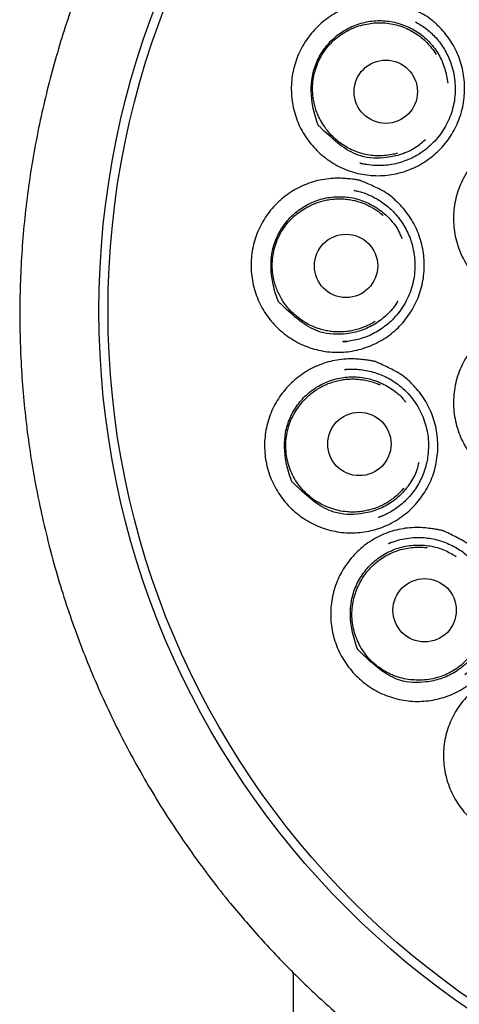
# Model space of a CAD drawing. Header units: millimetres. Extents: x 8 to 1378, y 12 to 1046.
# Tile 50 of 64: x 685.5 to 694.01, y 1014.57 to 1033.63. Entities that reach past the tile are written whole.
import ezdxf

# ---------------------------------------------------------------- set-up
doc = ezdxf.new("R2010")
doc.units = ezdxf.units.MM

msp = doc.modelspace()

# ---------------------------------------------------------------- linework, layer by layer
at = {"color": 7, "linetype": 'Continuous', "lineweight": 30}
for p, q in [((693.185, 1033.575), (693.178, 1033.579)), ((692.101, 1030.849), (692.086, 1030.852)), ((692.117, 1030.846), (692.101, 1030.85)), ((692.107, 1030.847), (692.117, 1030.845)), ((692.117, 1030.845), (692.225, 1030.825)), ((691.978, 1030.324), (691.988, 1030.321)), ((691.769, 1027.398), (691.754, 1027.397)), ((691.786, 1026.858), (691.808, 1026.859)), ((691.847, 1026.861), (691.808, 1026.86)), ((692.472, 1024.004), (692.447, 1023.995)), ((692.46, 1023.998), (692.472, 1024.003)), ((692.472, 1024.003), (692.608, 1024.064)), ((692.697, 1023.511), (692.657, 1023.497))]:
    msp.add_line(p, q, dxfattribs=at)
for centre, radius in [((703.385, 1027.997), 16.35), ((703.385, 1027.997), 16.174), ((692.587, 1032.235), 0.613), ((691.818, 1028.864), 0.613), ((692.076, 1025.416), 0.613), ((693.339, 1022.197), 0.613)]:
    msp.add_circle(centre, radius, dxfattribs=at)
for points, knots in [([(703.385, 1045.849), (703.225, 1045.848), (702.91, 1045.845), (702.447, 1045.826), (702.001, 1045.797), (701.572, 1045.758), (701.159, 1045.711), (700.763, 1045.656), (700.372, 1045.593), (699.986, 1045.523), (699.607, 1045.445), (699.247, 1045.363), (698.906, 1045.278), (698.593, 1045.194), (698.308, 1045.112), (698.049, 1045.033), (697.806, 1044.955), (697.58, 1044.878), (697.369, 1044.804), (697.169, 1044.732), (696.862, 1044.616), (696.445, 1044.447), (695.916, 1044.214), (695.386, 1043.96), (694.857, 1043.683), (694.331, 1043.385), (693.811, 1043.067), (693.302, 1042.732), (692.806, 1042.38), (692.326, 1042.015), (691.86, 1041.635), (691.406, 1041.239), (690.964, 1040.826), (690.534, 1040.396), (690.118, 1039.951), (689.718, 1039.492), (689.335, 1039.021), (688.969, 1038.539), (688.621, 1038.047), (688.29, 1037.543), (687.973, 1037.026), (687.673, 1036.495), (687.388, 1035.95), (687.123, 1035.396), (686.878, 1034.835), (686.654, 1034.271), (686.451, 1033.704), (686.269, 1033.135), (686.106, 1032.561), (685.961, 1031.977), (685.834, 1031.384), (685.727, 1030.781), (685.64, 1030.174), (685.573, 1029.563), (685.528, 1028.954), (685.504, 1028.35), (685.5, 1027.751), (685.516, 1027.153), (685.552, 1026.552), (685.609, 1025.95), (685.687, 1025.344), (685.785, 1024.74), (685.905, 1024.138), (686.044, 1023.543), (686.201, 1022.957), (686.377, 1022.382), (686.571, 1021.815), (686.785, 1021.252), (687.019, 1020.694), (687.274, 1020.141), (687.548, 1019.595), (687.841, 1019.058), (688.152, 1018.53), (688.481, 1018.013), (688.828, 1017.506), (689.194, 1017.007), (689.549, 1016.558), (689.887, 1016.155), (690.206, 1015.796), (690.538, 1015.442), (690.885, 1015.09), (691.248, 1014.743), (691.576, 1014.446), (691.863, 1014.197), (692.106, 1013.995), (692.354, 1013.795), (692.609, 1013.597), (692.831, 1013.431), (693.013, 1013.298), (693.147, 1013.202), (693.266, 1013.119), (693.368, 1013.048), (693.453, 1012.989), (693.522, 1012.942), (693.574, 1012.906), (693.602, 1012.887), (693.614, 1012.879)], [0, 0, 0, 0, 0.01046, 0.020552, 0.030284, 0.039666, 0.048704, 0.057404, 0.06577, 0.074592, 0.083021, 0.091062, 0.098708, 0.105954, 0.112191, 0.118091, 0.123643, 0.12885, 0.133713, 0.138256, 0.142736, 0.155129, 0.167633, 0.180492, 0.193493, 0.206653, 0.219954, 0.233312, 0.246467, 0.259609, 0.272694, 0.285732, 0.298981, 0.312217, 0.325453, 0.338705, 0.351993, 0.365096, 0.378228, 0.391361, 0.404479, 0.417836, 0.431209, 0.444588, 0.457933, 0.471221, 0.484239, 0.497239, 0.510236, 0.523246, 0.536516, 0.549836, 0.563206, 0.576605, 0.589971, 0.603048, 0.616089, 0.629108, 0.642119, 0.655374, 0.668651, 0.681967, 0.695335, 0.708736, 0.72188, 0.734963, 0.748005, 0.761026, 0.774275, 0.78753, 0.800807, 0.814128, 0.827512, 0.840782, 0.854165, 0.867634, 0.881202, 0.891556, 0.901984, 0.912539, 0.923285, 0.934229, 0.945381, 0.952176, 0.959053, 0.966005, 0.973027, 0.980081, 0.984132, 0.987733, 0.990885, 0.99359, 0.995851, 0.997669, 0.999049, 1, 1, 1, 1]), ([(693.204, 1033.79), (693.254, 1033.765), (693.353, 1033.716), (693.497, 1033.61), (693.672, 1033.446), (693.863, 1033.211), (694.019, 1032.895), (694.107, 1032.555), (694.122, 1032.202), (694.068, 1031.853), (693.94, 1031.524), (693.749, 1031.227), (693.499, 1030.978), (693.204, 1030.784), (692.875, 1030.657), (692.526, 1030.6), (692.175, 1030.618), (691.834, 1030.707), (691.521, 1030.867), (691.247, 1031.087), (691.025, 1031.36), (690.861, 1031.673), (690.769, 1032.014), (690.748, 1032.367), (690.801, 1032.715), (690.924, 1033.046), (691.115, 1033.343), (691.361, 1033.597), (691.653, 1033.793), (691.924, 1033.903), (692.152, 1033.955), (692.307, 1033.974), (692.447, 1033.978), (692.567, 1033.974), (692.679, 1033.965), (692.761, 1033.955), (692.81, 1033.948), (692.83, 1033.945), (692.839, 1033.943), (692.844, 1033.943), (692.849, 1033.941), (692.859, 1033.937), (692.88, 1033.929), (692.914, 1033.915), (693.024, 1033.87), (693.122, 1033.827), (693.204, 1033.79)], [0, 0, 0, 0, 0.015951, 0.031374, 0.050821, 0.084081, 0.117158, 0.150127, 0.183492, 0.216745, 0.249739, 0.282953, 0.316115, 0.349352, 0.382615, 0.415823, 0.449088, 0.48227, 0.515347, 0.548527, 0.581682, 0.614917, 0.648258, 0.681408, 0.714629, 0.747656, 0.780871, 0.814198, 0.847216, 0.880245, 0.896788, 0.913581, 0.924704, 0.936741, 0.947762, 0.95666, 0.960277, 0.961811, 0.962474, 0.962991, 0.963104, 0.96392, 0.966128, 0.969618, 0.97439, 1, 1, 1, 1]), ([(691.35, 1031.518), (691.335, 1031.534), (691.314, 1031.555), (691.29, 1031.574), (691.285, 1031.58), (691.285, 1031.581), (691.285, 1031.582), (691.282, 1031.587), (691.235, 1031.709), (691.145, 1032.017), (691.126, 1032.442), (691.243, 1032.814), (691.388, 1033.07), (691.586, 1033.289), (691.829, 1033.457), (692.101, 1033.57), (692.392, 1033.62), (692.686, 1033.605), (692.97, 1033.523), (693.23, 1033.384), (693.451, 1033.191), (693.623, 1032.953), (693.742, 1032.686), (693.771, 1032.494), (693.786, 1032.4)], [0, 0, 0, 0, 0.013681, 0.018581, 0.018608, 0.01866, 0.018841, 0.019507, 0.022056, 0.099537, 0.217501, 0.27792, 0.338183, 0.398074, 0.458483, 0.519138, 0.579319, 0.639525, 0.700393, 0.760986, 0.820775, 0.88077, 0.94142, 1, 1, 1, 1]), ([(691.429, 1031.52), (691.398, 1031.563), (691.337, 1031.649), (691.275, 1031.777), (691.232, 1031.893), (691.203, 1031.997), (691.183, 1032.104), (691.172, 1032.211), (691.169, 1032.318), (691.177, 1032.443), (691.2, 1032.584), (691.247, 1032.738), (691.313, 1032.885), (691.397, 1033.023), (691.497, 1033.149), (691.612, 1033.261), (691.74, 1033.358), (691.88, 1033.437), (692.029, 1033.5), (692.133, 1033.526), (692.185, 1033.538)], [0, 0, 0, 0, 0.062124, 0.123764, 0.165123, 0.207037, 0.249799, 0.291578, 0.333089, 0.374615, 0.437479, 0.499656, 0.562091, 0.624826, 0.68727, 0.749453, 0.811544, 0.874692, 0.937583, 1, 1, 1, 1]), ([(693.161, 1033.589), (693.189, 1033.573), (693.248, 1033.539), (693.337, 1033.479), (693.427, 1033.408), (693.518, 1033.323), (693.606, 1033.225), (693.686, 1033.114), (693.757, 1032.996), (693.823, 1032.859), (693.877, 1032.705), (693.915, 1032.533), (693.933, 1032.362), (693.931, 1032.193), (693.911, 1032.028), (693.872, 1031.866), (693.816, 1031.708), (693.741, 1031.556), (693.648, 1031.412), (693.538, 1031.278), (693.412, 1031.156), (693.282, 1031.058), (693.153, 1030.98), (693.026, 1030.919), (692.889, 1030.869), (692.742, 1030.831), (692.586, 1030.809), (692.423, 1030.803), (692.259, 1030.814), (692.153, 1030.838), (692.101, 1030.849)], [0, 0, 0, 0, 0.023437, 0.048728, 0.075946, 0.105154, 0.136191, 0.168685, 0.201097, 0.232977, 0.274703, 0.315715, 0.355864, 0.395155, 0.433803, 0.472414, 0.511383, 0.551018, 0.590926, 0.631146, 0.672086, 0.713354, 0.744759, 0.777716, 0.812075, 0.847633, 0.884511, 0.922838, 0.962498, 1, 1, 1, 1]), ([(692.185, 1033.538), (692.233, 1033.547), (692.327, 1033.566), (692.472, 1033.573), (692.616, 1033.565), (692.759, 1033.54), (692.897, 1033.499), (693.031, 1033.444), (693.157, 1033.373), (693.274, 1033.289), (693.382, 1033.192), (693.476, 1033.082), (693.537, 1033.002), (693.561, 1032.957), (693.563, 1032.953)], [0, 0, 0, 0, 0.090193, 0.180674, 0.270867, 0.36106, 0.451541, 0.541734, 0.631927, 0.722408, 0.812601, 0.902794, 0.993275, 1, 1, 1, 1]), ([(693.354, 1031.303), (693.289, 1031.248), (693.149, 1031.131), (692.892, 1031.014), (692.537, 1030.938), (692.123, 1030.946), (691.722, 1031.173), (691.495, 1031.382), (691.368, 1031.501), (691.35, 1031.518)], [0, 0, 0, 0, 0.111381, 0.240638, 0.369239, 0.591439, 0.769267, 0.967245, 1, 1, 1, 1]), ([(692.813, 1031.045), (692.788, 1031.038), (692.717, 1031.017), (692.595, 1030.999), (692.451, 1030.991), (692.307, 1031.001), (692.164, 1031.027), (692.026, 1031.068), (691.893, 1031.125), (691.767, 1031.197), (691.646, 1031.285), (691.53, 1031.392), (691.463, 1031.477), (691.429, 1031.52)], [0, 0, 0, 0, 0.050345, 0.143149, 0.235658, 0.328167, 0.42097, 0.513479, 0.605988, 0.698792, 0.791301, 0.89565, 1, 1, 1, 1]), ([(697.167, 1030.296), (697.217, 1030.13), (697.329, 1029.758), (697.195, 1029.245), (696.988, 1028.834), (696.745, 1028.549), (696.448, 1028.32), (696.107, 1028.166), (695.741, 1028.088), (695.368, 1028.094), (695.005, 1028.18), (694.671, 1028.347), (694.379, 1028.58), (694.146, 1028.872), (693.983, 1029.209), (693.896, 1029.573), (693.894, 1029.948), (693.971, 1030.313), (694.128, 1030.652), (694.356, 1030.949), (694.64, 1031.192), (694.972, 1031.362), (695.332, 1031.457), (695.826, 1031.477), (696.34, 1031.312), (696.687, 1031.098), (696.819, 1031), (696.824, 1030.995), (696.826, 1030.994), (696.826, 1030.994), (696.832, 1030.986), (696.86, 1030.921), (696.993, 1030.7), (697.092, 1030.47), (697.167, 1030.296)], [0, 0, 0, 0, 0.048343, 0.108746, 0.14371, 0.178843, 0.214035, 0.249241, 0.28429, 0.31941, 0.354355, 0.389455, 0.424723, 0.45961, 0.494768, 0.530041, 0.565145, 0.60016, 0.635026, 0.670286, 0.70546, 0.740354, 0.775396, 0.810496, 0.879493, 0.924462, 0.925935, 0.92632, 0.926425, 0.926455, 0.926471, 0.929321, 0.94618, 1, 1, 1, 1]), ([(692.444, 1030.36), (692.494, 1030.335), (692.592, 1030.284), (692.734, 1030.175), (692.907, 1030.009), (693.095, 1029.77), (693.246, 1029.452), (693.33, 1029.11), (693.34, 1028.757), (693.281, 1028.408), (693.149, 1028.081), (692.953, 1027.788), (692.7, 1027.542), (692.402, 1027.353), (692.071, 1027.232), (691.723, 1027.18), (691.371, 1027.204), (691.033, 1027.298), (690.722, 1027.463), (690.451, 1027.688), (690.232, 1027.964), (690.073, 1028.28), (689.986, 1028.623), (689.97, 1028.976), (690.028, 1029.324), (690.155, 1029.653), (690.35, 1029.947), (690.599, 1030.197), (690.894, 1030.388), (691.166, 1030.494), (691.395, 1030.542), (691.55, 1030.559), (691.69, 1030.561), (691.81, 1030.555), (691.922, 1030.544), (692.004, 1030.533), (692.052, 1030.525), (692.072, 1030.521), (692.082, 1030.52), (692.086, 1030.519), (692.091, 1030.518), (692.101, 1030.513), (692.123, 1030.505), (692.156, 1030.49), (692.266, 1030.444), (692.362, 1030.398), (692.444, 1030.36)], [0, 0, 0, 0, 0.015951, 0.031373, 0.050821, 0.084082, 0.117158, 0.150128, 0.183492, 0.216746, 0.249739, 0.282954, 0.316115, 0.349352, 0.382615, 0.415823, 0.449088, 0.48227, 0.515347, 0.548527, 0.581682, 0.614916, 0.648258, 0.681407, 0.714629, 0.747655, 0.780871, 0.814198, 0.847216, 0.880245, 0.896788, 0.913581, 0.924704, 0.936741, 0.947762, 0.956661, 0.960277, 0.961811, 0.962474, 0.962991, 0.963104, 0.963919, 0.966128, 0.969618, 0.97439, 1, 1, 1, 1]), ([(690.573, 1028.11), (690.558, 1028.126), (690.537, 1028.147), (690.513, 1028.166), (690.508, 1028.173), (690.508, 1028.173), (690.508, 1028.175), (690.506, 1028.18), (690.458, 1028.301), (690.368, 1028.61), (690.348, 1029.035), (690.465, 1029.407), (690.61, 1029.663), (690.808, 1029.882), (691.05, 1030.049), (691.322, 1030.163), (691.613, 1030.212), (691.907, 1030.197), (692.191, 1030.114), (692.451, 1029.975), (692.67, 1029.78), (692.823, 1029.583), (692.878, 1029.443), (692.897, 1029.395)], [0, 0, 0, 0, 0.014982, 0.020348, 0.020378, 0.020435, 0.020633, 0.021362, 0.024154, 0.109004, 0.238187, 0.304352, 0.370347, 0.435933, 0.502088, 0.568511, 0.634415, 0.700347, 0.767004, 0.83336, 0.898836, 0.964537, 1, 1, 1, 1]), ([(691.968, 1030.327), (691.995, 1030.321), (692.051, 1030.31), (692.145, 1030.284), (692.244, 1030.246), (692.348, 1030.199), (692.453, 1030.139), (692.558, 1030.068), (692.662, 1029.983), (692.762, 1029.884), (692.855, 1029.772), (692.938, 1029.649), (693.008, 1029.519), (693.065, 1029.385), (693.107, 1029.247), (693.135, 1029.108), (693.151, 1028.97), (693.153, 1028.817), (693.138, 1028.653), (693.101, 1028.477), (693.043, 1028.306), (692.963, 1028.142), (692.863, 1027.987), (692.752, 1027.855), (692.638, 1027.747), (692.525, 1027.658), (692.404, 1027.581), (692.277, 1027.517), (692.146, 1027.466), (692.013, 1027.429), (691.881, 1027.405), (691.792, 1027.398), (691.748, 1027.395)], [0, 0, 0, 0, 0.020882, 0.043617, 0.068586, 0.095214, 0.123302, 0.152905, 0.184098, 0.216934, 0.251203, 0.285917, 0.320364, 0.354162, 0.387525, 0.420458, 0.452879, 0.484741, 0.526602, 0.567929, 0.609628, 0.6521, 0.695082, 0.738487, 0.771661, 0.805171, 0.838682, 0.871908, 0.904833, 0.937092, 0.968777, 1, 1, 1, 1]), ([(691.05, 1029.991), (691.081, 1030.008), (691.143, 1030.042), (691.243, 1030.083), (691.347, 1030.117), (691.453, 1030.142), (691.56, 1030.157), (691.667, 1030.163), (691.776, 1030.161), (691.884, 1030.149), (691.99, 1030.128), (692.094, 1030.098), (692.195, 1030.059), (692.293, 1030.012), (692.386, 1029.957), (692.468, 1029.899), (692.517, 1029.857), (692.538, 1029.838)], [0, 0, 0, 0, 0.066746, 0.133492, 0.202178, 0.270863, 0.337609, 0.404355, 0.473041, 0.541726, 0.608472, 0.675218, 0.743904, 0.812589, 0.879335, 0.946081, 1, 1, 1, 1]), ([(690.922, 1027.839), (690.88, 1027.871), (690.796, 1027.936), (690.699, 1028.039), (690.623, 1028.138), (690.565, 1028.229), (690.515, 1028.325), (690.472, 1028.424), (690.438, 1028.525), (690.409, 1028.647), (690.389, 1028.789), (690.389, 1028.95), (690.409, 1029.11), (690.448, 1029.266), (690.507, 1029.416), (690.583, 1029.557), (690.677, 1029.687), (690.788, 1029.804), (690.912, 1029.909), (691.004, 1029.964), (691.05, 1029.991)], [0, 0, 0, 0, 0.062126, 0.123768, 0.165126, 0.207039, 0.249799, 0.291579, 0.333089, 0.374615, 0.437479, 0.499656, 0.562092, 0.624826, 0.687271, 0.749453, 0.811545, 0.874692, 0.937584, 1, 1, 1, 1]), ([(692.815, 1028.185), (692.809, 1028.171), (692.759, 1028.07), (692.613, 1027.911), (692.383, 1027.729), (692.115, 1027.603), (691.76, 1027.528), (691.347, 1027.537), (690.945, 1027.765), (690.718, 1027.974), (690.591, 1028.093), (690.573, 1028.11)], [0, 0, 0, 0, 0.016936, 0.127807, 0.238906, 0.349614, 0.459759, 0.650071, 0.802379, 0.971946, 1, 1, 1, 1]), ([(697.175, 1026.703), (697.222, 1026.537), (697.328, 1026.162), (697.186, 1025.652), (696.972, 1025.245), (696.724, 1024.964), (696.424, 1024.741), (696.08, 1024.593), (695.713, 1024.522), (695.34, 1024.535), (694.979, 1024.628), (694.647, 1024.801), (694.359, 1025.039), (694.131, 1025.335), (693.974, 1025.675), (693.893, 1026.041), (693.897, 1026.416), (693.98, 1026.779), (694.143, 1027.116), (694.376, 1027.408), (694.664, 1027.646), (694.999, 1027.81), (695.361, 1027.898), (695.854, 1027.909), (696.365, 1027.734), (696.709, 1027.514), (696.839, 1027.413), (696.844, 1027.409), (696.846, 1027.408), (696.846, 1027.407), (696.852, 1027.399), (696.879, 1027.334), (697.009, 1027.111), (697.103, 1026.879), (697.175, 1026.703)], [0, 0, 0, 0, 0.048343, 0.108746, 0.14371, 0.178843, 0.214035, 0.249241, 0.28429, 0.31941, 0.354355, 0.389455, 0.424723, 0.45961, 0.494768, 0.530041, 0.565145, 0.60016, 0.635025, 0.670286, 0.70546, 0.740354, 0.775396, 0.810496, 0.879493, 0.924462, 0.925935, 0.92632, 0.926425, 0.926455, 0.926471, 0.929321, 0.94618, 1, 1, 1, 1]), ([(692.385, 1027.793), (692.374, 1027.785), (692.333, 1027.758), (692.257, 1027.717), (692.158, 1027.673), (692.055, 1027.637), (691.95, 1027.61), (691.844, 1027.593), (691.735, 1027.584), (691.626, 1027.585), (691.519, 1027.594), (691.413, 1027.613), (691.307, 1027.641), (691.188, 1027.684), (691.056, 1027.746), (690.967, 1027.808), (690.922, 1027.839)], [0, 0, 0, 0, 0.026295, 0.09476, 0.165214, 0.235668, 0.304133, 0.372598, 0.443052, 0.513506, 0.581971, 0.650436, 0.72089, 0.791344, 0.894832, 1, 1, 1, 1]), ([(691.768, 1027.396), (691.785, 1027.397), (691.809, 1027.399), (691.834, 1027.402), (691.842, 1027.403)], [0, 0, 0, 0, 0.669797, 1, 1, 1, 1]), ([(692.732, 1026.848), (692.781, 1026.821), (692.878, 1026.769), (693.019, 1026.657), (693.189, 1026.487), (693.372, 1026.245), (693.518, 1025.924), (693.596, 1025.58), (693.6, 1025.227), (693.535, 1024.879), (693.397, 1024.555), (693.196, 1024.266), (692.939, 1024.026), (692.638, 1023.842), (692.304, 1023.728), (691.955, 1023.683), (691.604, 1023.714), (691.267, 1023.815), (690.959, 1023.987), (690.692, 1024.216), (690.478, 1024.497), (690.325, 1024.816), (690.244, 1025.16), (690.233, 1025.514), (690.298, 1025.86), (690.431, 1026.187), (690.631, 1026.477), (690.884, 1026.721), (691.183, 1026.907), (691.457, 1027.007), (691.686, 1027.051), (691.842, 1027.064), (691.982, 1027.063), (692.102, 1027.055), (692.213, 1027.042), (692.295, 1027.029), (692.343, 1027.02), (692.363, 1027.016), (692.373, 1027.014), (692.377, 1027.014), (692.382, 1027.012), (692.392, 1027.008), (692.413, 1026.999), (692.447, 1026.984), (692.555, 1026.935), (692.651, 1026.888), (692.732, 1026.848)], [0, 0, 0, 0, 0.015951, 0.031373, 0.050821, 0.084083, 0.117158, 0.15013, 0.183492, 0.216747, 0.249739, 0.282954, 0.316115, 0.349352, 0.382615, 0.415823, 0.449088, 0.48227, 0.515347, 0.548526, 0.581682, 0.614915, 0.648258, 0.681406, 0.714629, 0.747655, 0.780871, 0.814198, 0.847216, 0.880245, 0.896788, 0.913581, 0.924703, 0.936741, 0.947763, 0.956661, 0.960277, 0.961811, 0.962474, 0.962991, 0.963103, 0.963919, 0.966127, 0.969618, 0.97439, 1, 1, 1, 1]), ([(691.789, 1026.858), (691.835, 1026.861), (691.927, 1026.868), (692.066, 1026.862), (692.205, 1026.844), (692.342, 1026.811), (692.478, 1026.766), (692.609, 1026.707), (692.733, 1026.635), (692.861, 1026.543), (692.988, 1026.429), (693.108, 1026.292), (693.208, 1026.144), (693.288, 1025.989), (693.348, 1025.829), (693.389, 1025.667), (693.412, 1025.501), (693.416, 1025.331), (693.402, 1025.172), (693.373, 1025.027), (693.335, 1024.896), (693.284, 1024.766), (693.219, 1024.64), (693.142, 1024.519), (693.053, 1024.406), (692.956, 1024.304), (692.854, 1024.216), (692.75, 1024.142), (692.647, 1024.081), (692.545, 1024.031), (692.477, 1024.004), (692.443, 1023.992)], [0, 0, 0, 0, 0.032481, 0.065234, 0.098087, 0.131142, 0.164519, 0.198202, 0.231817, 0.264934, 0.308282, 0.350623, 0.392019, 0.432732, 0.472271, 0.510923, 0.549416, 0.588839, 0.629384, 0.660576, 0.692358, 0.724665, 0.757742, 0.791395, 0.825314, 0.858231, 0.889771, 0.919673, 0.947861, 0.974597, 1, 1, 1, 1]), ([(690.834, 1024.626), (690.819, 1024.642), (690.798, 1024.663), (690.774, 1024.682), (690.77, 1024.689), (690.77, 1024.689), (690.769, 1024.69), (690.767, 1024.696), (690.719, 1024.817), (690.629, 1025.126), (690.609, 1025.552), (690.725, 1025.924), (690.871, 1026.179), (691.07, 1026.398), (691.314, 1026.565), (691.586, 1026.677), (691.875, 1026.725), (692.168, 1026.709), (692.452, 1026.626), (692.709, 1026.485), (692.883, 1026.346), (692.952, 1026.247), (692.966, 1026.228)], [0, 0, 0, 0, 0.01633, 0.022194, 0.022227, 0.02229, 0.022506, 0.023304, 0.026361, 0.119236, 0.260465, 0.332753, 0.404886, 0.477142, 0.549871, 0.622232, 0.694012, 0.76556, 0.838224, 0.91102, 0.982515, 1, 1, 1, 1]), ([(691.01, 1026.266), (691.035, 1026.292), (691.084, 1026.343), (691.167, 1026.412), (691.257, 1026.474), (691.351, 1026.529), (691.448, 1026.575), (691.549, 1026.613), (691.654, 1026.643), (691.761, 1026.663), (691.868, 1026.674), (691.976, 1026.676), (692.085, 1026.669), (692.192, 1026.653), (692.297, 1026.628), (692.393, 1026.597), (692.451, 1026.571), (692.478, 1026.559)], [0, 0, 0, 0, 0.066746, 0.133492, 0.202178, 0.270863, 0.337609, 0.404355, 0.473041, 0.541726, 0.608472, 0.675218, 0.743904, 0.812589, 0.879335, 0.946081, 1, 1, 1, 1]), ([(691.522, 1024.172), (691.472, 1024.191), (691.373, 1024.228), (691.234, 1024.307), (691.105, 1024.403), (690.988, 1024.516), (690.885, 1024.642), (690.799, 1024.779), (690.732, 1024.924), (690.685, 1025.077), (690.657, 1025.235), (690.649, 1025.396), (690.661, 1025.557), (690.692, 1025.714), (690.743, 1025.866), (690.815, 1026.011), (690.902, 1026.147), (690.974, 1026.227), (691.01, 1026.266)], [0, 0, 0, 0, 0.062129, 0.123773, 0.185977, 0.249756, 0.313563, 0.375795, 0.437475, 0.499651, 0.562087, 0.624822, 0.687268, 0.74945, 0.811544, 0.874691, 0.937584, 1, 1, 1, 1]), ([(693.225, 1025.059), (693.214, 1025.01), (693.182, 1024.866), (693.062, 1024.649), (692.879, 1024.42), (692.644, 1024.242), (692.378, 1024.116), (692.021, 1024.042), (691.607, 1024.05), (691.205, 1024.28), (690.979, 1024.489), (690.852, 1024.609), (690.834, 1024.626)], [0, 0, 0, 0, 0.048749, 0.14502, 0.240855, 0.336996, 0.433502, 0.529478, 0.696029, 0.828207, 0.97555, 1, 1, 1, 1]), ([(692.934, 1024.56), (692.925, 1024.549), (692.894, 1024.511), (692.834, 1024.45), (692.752, 1024.378), (692.664, 1024.313), (692.572, 1024.257), (692.475, 1024.209), (692.374, 1024.168), (692.27, 1024.137), (692.165, 1024.115), (692.058, 1024.101), (691.949, 1024.097), (691.822, 1024.102), (691.678, 1024.123), (691.574, 1024.156), (691.522, 1024.172)], [0, 0, 0, 0, 0.0262954, 0.0947603, 0.1652142, 0.2356682, 0.3041331, 0.372598, 0.443052, 0.5135059, 0.5819708, 0.6504357, 0.7208897, 0.7913437, 0.8948319, 1, 1, 1, 1]), ([(694.05, 1023.561), (694.098, 1023.533), (694.194, 1023.478), (694.332, 1023.362), (694.498, 1023.189), (694.675, 1022.941), (694.813, 1022.617), (694.882, 1022.271), (694.877, 1021.918), (694.804, 1021.573), (694.658, 1021.253), (694.45, 1020.97), (694.186, 1020.737), (693.881, 1020.562), (693.545, 1020.456), (693.194, 1020.421), (692.843, 1020.461), (692.508, 1020.571), (692.205, 1020.75), (691.943, 1020.987), (691.737, 1021.273), (691.591, 1021.596), (691.518, 1021.942), (691.517, 1022.295), (691.59, 1022.64), (691.731, 1022.962), (691.939, 1023.246), (692.198, 1023.484), (692.501, 1023.661), (692.778, 1023.754), (693.008, 1023.792), (693.164, 1023.801), (693.305, 1023.796), (693.424, 1023.785), (693.535, 1023.768), (693.617, 1023.754), (693.665, 1023.743), (693.685, 1023.739), (693.694, 1023.737), (693.699, 1023.736), (693.704, 1023.734), (693.714, 1023.73), (693.735, 1023.72), (693.768, 1023.704), (693.875, 1023.652), (693.97, 1023.603), (694.05, 1023.561)], [0, 0, 0, 0, 0.015951, 0.031373, 0.050821, 0.084083, 0.117158, 0.150131, 0.183492, 0.216748, 0.249739, 0.282955, 0.316115, 0.349352, 0.382615, 0.415823, 0.449088, 0.48227, 0.515347, 0.548526, 0.581682, 0.614914, 0.648258, 0.681405, 0.71463, 0.747654, 0.780871, 0.814198, 0.847216, 0.880245, 0.896788, 0.913581, 0.924703, 0.93674, 0.947763, 0.956661, 0.960277, 0.961811, 0.962474, 0.962991, 0.963103, 0.963919, 0.966127, 0.969617, 0.97439, 1, 1, 1, 1]), ([(692.642, 1023.491), (692.69, 1023.51), (692.788, 1023.548), (692.948, 1023.586), (693.105, 1023.606), (693.256, 1023.609), (693.398, 1023.598), (693.54, 1023.573), (693.678, 1023.534), (693.81, 1023.482), (693.935, 1023.419), (694.051, 1023.347), (694.169, 1023.257), (694.286, 1023.148), (694.395, 1023.019), (694.488, 1022.88), (694.566, 1022.731), (694.627, 1022.572), (694.67, 1022.403), (694.694, 1022.226), (694.696, 1022.044), (694.677, 1021.874), (694.642, 1021.721), (694.597, 1021.585), (694.54, 1021.455), (694.471, 1021.334), (694.393, 1021.222), (694.306, 1021.119), (694.215, 1021.028), (694.149, 1020.976), (694.117, 1020.95)], [0, 0, 0, 0, 0.036572, 0.075464, 0.116235, 0.148249, 0.181584, 0.215668, 0.249298, 0.282489, 0.315152, 0.347025, 0.378209, 0.418869, 0.458432, 0.496871, 0.535748, 0.575432, 0.616072, 0.657697, 0.700146, 0.74358, 0.776876, 0.810485, 0.843597, 0.876393, 0.908612, 0.940147, 0.971258, 1, 1, 1, 1]), ([(692.111, 1021.374), (692.095, 1021.39), (692.074, 1021.412), (692.05, 1021.431), (692.046, 1021.437), (692.046, 1021.438), (692.045, 1021.439), (692.043, 1021.444), (691.995, 1021.566), (691.905, 1021.875), (691.886, 1022.3), (692.002, 1022.671), (692.148, 1022.926), (692.347, 1023.145), (692.591, 1023.311), (692.864, 1023.422), (693.153, 1023.47), (693.446, 1023.452), (693.718, 1023.376), (693.876, 1023.282), (693.949, 1023.238)], [0, 0, 0, 0, 0.018123, 0.024631, 0.024667, 0.024737, 0.024977, 0.025863, 0.029255, 0.132326, 0.28906, 0.369284, 0.449337, 0.529526, 0.610239, 0.690544, 0.770204, 0.849609, 0.930249, 1, 1, 1, 1]), ([(692.07, 1022.695), (692.092, 1022.738), (692.137, 1022.823), (692.221, 1022.941), (692.318, 1023.049), (692.426, 1023.145), (692.544, 1023.228), (692.671, 1023.297), (692.805, 1023.352), (692.944, 1023.391), (693.087, 1023.415), (693.231, 1023.421), (693.331, 1023.418), (693.382, 1023.409), (693.386, 1023.408)], [0, 0, 0, 0, 0.090193, 0.180674, 0.270867, 0.36106, 0.451541, 0.541734, 0.631927, 0.722408, 0.812601, 0.902794, 0.993275, 1, 1, 1, 1]), ([(692.643, 1023.491), (692.644, 1023.492), (692.648, 1023.494), (692.654, 1023.496), (692.658, 1023.497)], [0, 0, 0, 0, 0.2002, 1, 1, 1, 1]), ([(693.176, 1020.846), (693.123, 1020.848), (693.018, 1020.854), (692.862, 1020.889), (692.71, 1020.943), (692.565, 1021.017), (692.429, 1021.107), (692.307, 1021.212), (692.2, 1021.331), (692.11, 1021.463), (692.037, 1021.606), (691.981, 1021.758), (691.945, 1021.914), (691.929, 1022.074), (691.933, 1022.235), (691.959, 1022.394), (692.002, 1022.55), (692.047, 1022.647), (692.07, 1022.695)], [0, 0, 0, 0, 0.06213, 0.123775, 0.185978, 0.249756, 0.313565, 0.375799, 0.437478, 0.499651, 0.562087, 0.624822, 0.687268, 0.74945, 0.811544, 0.874691, 0.937585, 1, 1, 1, 1]), ([(694.548, 1022.212), (694.549, 1022.121), (694.551, 1021.932), (694.475, 1021.654), (694.342, 1021.392), (694.156, 1021.164), (693.921, 1020.986), (693.655, 1020.861), (693.298, 1020.788), (692.884, 1020.797), (692.482, 1021.028), (692.255, 1021.237), (692.129, 1021.357), (692.111, 1021.374)], [0, 0, 0, 0, 0.0784933, 0.1630376, 0.247742, 0.3320626, 0.4166532, 0.5015634, 0.5860091, 0.7325495, 0.8488473, 0.9784873, 1, 1, 1, 1]), ([(694.41, 1021.632), (694.4, 1021.608), (694.373, 1021.539), (694.31, 1021.433), (694.226, 1021.315), (694.129, 1021.208), (694.02, 1021.113), (693.901, 1021.031), (693.774, 1020.962), (693.64, 1020.908), (693.495, 1020.869), (693.339, 1020.845), (693.231, 1020.845), (693.176, 1020.846)], [0, 0, 0, 0, 0.050345, 0.143149, 0.235658, 0.328167, 0.42097, 0.513479, 0.605988, 0.698792, 0.791301, 0.89565, 1, 1, 1, 1]), ([(696.283, 1020.789), (696.331, 1020.76), (696.425, 1020.701), (696.559, 1020.582), (696.719, 1020.403), (696.889, 1020.15), (697.016, 1019.822), (697.075, 1019.474), (697.058, 1019.122), (696.974, 1018.781), (696.817, 1018.466), (696.6, 1018.19), (696.328, 1017.966), (696.017, 1017.801), (695.677, 1017.707), (695.325, 1017.683), (694.975, 1017.735), (694.644, 1017.856), (694.346, 1018.045), (694.092, 1018.289), (693.894, 1018.582), (693.759, 1018.909), (693.697, 1019.257), (693.707, 1019.609), (693.791, 1019.951), (693.943, 1020.268), (694.16, 1020.545), (694.427, 1020.774), (694.736, 1020.941), (695.017, 1021.024), (695.248, 1021.054), (695.405, 1021.058), (695.545, 1021.049), (695.664, 1021.033), (695.775, 1021.013), (695.856, 1020.996), (695.904, 1020.984), (695.924, 1020.979), (695.933, 1020.976), (695.938, 1020.975), (695.942, 1020.974), (695.952, 1020.969), (695.973, 1020.958), (696.005, 1020.941), (696.111, 1020.886), (696.204, 1020.834), (696.283, 1020.789)], [0, 0, 0, 0, 0.015952, 0.031373, 0.050821, 0.084084, 0.117158, 0.150132, 0.183492, 0.216749, 0.249739, 0.282955, 0.316115, 0.349352, 0.382614, 0.415823, 0.449088, 0.48227, 0.515347, 0.548525, 0.581682, 0.614914, 0.648258, 0.681404, 0.71463, 0.747653, 0.780871, 0.814198, 0.847216, 0.880245, 0.896788, 0.913581, 0.924703, 0.93674, 0.947763, 0.956661, 0.960277, 0.961811, 0.962474, 0.962991, 0.963103, 0.963919, 0.966127, 0.969617, 0.97439, 1, 1, 1, 1]), ([(690.791, 1015.185), (690.792, 1015.11), (690.793, 1014.711), (690.795, 1013.994), (690.797, 1013.026), (690.8, 1012.063), (690.802, 1011.107), (690.804, 1010.171), (690.807, 1009.257), (690.809, 1008.365), (690.811, 1007.494), (690.814, 1006.644), (690.816, 1005.815), (690.818, 1005.008), (690.82, 1004.223), (690.822, 1003.458), (690.824, 1002.729), (690.826, 1002.034), (690.827, 1001.372), (690.829, 1000.729), (690.831, 1000.105), (690.832, 999.488), (690.834, 998.88), (690.835, 998.281), (690.837, 997.703), (690.838, 997.146), (690.84, 996.611), (690.841, 995.997), (690.843, 995.294), (690.845, 994.49), (690.847, 993.581), (690.85, 992.563), (690.853, 991.434), (690.856, 990.284), (690.859, 989.106), (690.862, 987.901), (690.865, 986.667), (690.869, 985.413), (690.872, 984.137), (690.875, 982.848), (690.879, 981.546), (690.882, 980.231), (690.885, 978.896), (690.889, 977.59), (690.892, 976.315), (690.895, 975.071), (690.899, 973.811), (690.902, 972.539), (690.905, 971.262), (690.908, 969.989), (690.912, 968.721), (690.916, 967.106), (690.921, 965.147), (690.927, 962.85), (690.933, 960.575), (690.939, 958.322), (690.944, 956.09), (690.95, 953.879), (690.955, 951.856), (690.96, 950.016), (690.964, 948.358), (690.969, 946.713), (690.972, 945.332), (690.975, 944.204), (690.977, 943.318), (690.98, 942.409), (690.982, 941.478), (690.985, 940.524), (690.987, 939.563), (690.99, 938.596), (690.992, 937.624), (690.995, 936.63), (690.997, 935.617), (691, 934.583), (691.003, 933.529), (691.006, 932.454), (691.008, 931.342), (691.011, 930.19), (691.015, 928.999), (691.018, 927.785), (691.021, 926.549), (691.024, 925.291), (691.027, 924.01), (691.031, 922.708), (691.034, 921.383), (691.038, 920.035), (691.041, 918.665), (691.045, 917.273), (691.048, 915.887), (691.052, 914.506), (691.056, 913.132), (691.059, 911.739), (691.062, 910.558), (691.064, 909.842), (691.065, 909.596)], [0, 0, 0, 0, 0.002122, 0.011337, 0.020368, 0.029631, 0.038691, 0.04755, 0.056205, 0.064658, 0.072909, 0.080958, 0.088804, 0.096447, 0.103888, 0.111127, 0.118163, 0.124611, 0.13088, 0.136968, 0.142877, 0.148605, 0.154484, 0.160161, 0.165635, 0.170906, 0.175975, 0.180842, 0.188346, 0.195956, 0.203673, 0.214177, 0.224875, 0.235765, 0.246848, 0.258331, 0.270014, 0.281897, 0.293979, 0.306262, 0.31852, 0.330972, 0.343616, 0.356453, 0.368077, 0.379856, 0.391788, 0.403874, 0.415997, 0.428061, 0.440064, 0.452009, 0.473963, 0.495713, 0.517259, 0.538602, 0.559741, 0.580676, 0.601408, 0.617233, 0.632937, 0.648521, 0.663985, 0.672168, 0.680563, 0.68917, 0.697989, 0.70702, 0.716263, 0.725283, 0.734495, 0.743901, 0.7535, 0.763291, 0.773275, 0.783453, 0.793822, 0.804893, 0.816174, 0.827668, 0.839372, 0.851288, 0.863416, 0.875754, 0.888304, 0.901065, 0.914037, 0.927221, 0.940615, 0.953437, 0.966447, 0.979644, 0.993028, 1, 1, 1, 1])]:
    msp.add_open_spline(points, degree=3, knots=knots, dxfattribs=at)

doc.saveas('drawing.dxf')
